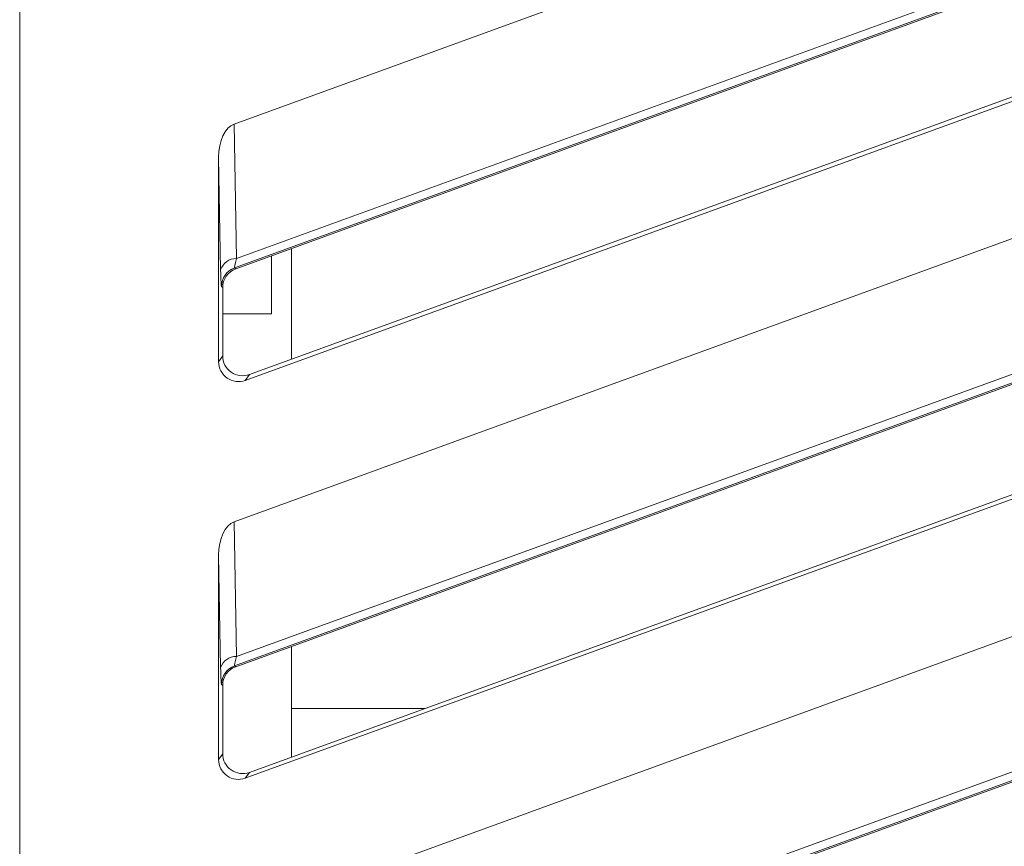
# Model space of a CAD drawing. Header units: millimetres. Extents: x -420 to 420, y -297 to 297.
# Tile 47 of 202: x -60 to -45, y -121 to -109. Entities that reach past the tile are written whole.
import ezdxf

# ---------------------------------------------------------------- set-up
doc = ezdxf.new("R2010")
doc.units = ezdxf.units.MM
doc.header["$MEASUREMENT"] = 0
doc.layers.add('layer 1', color=7, linetype='Continuous')

msp = doc.modelspace()

# ---------------------------------------------------------------- linework, layer by layer
at = {"layer": 'layer 1', "lineweight": 9}
for points in [[(-59.657, -131.7318), (-59.657, -131.7318), (-59.657, -93.1161), (-59.657, -93.1161)], [(-56.424, -110.5376), (-56.424, -110.5376), (-37.602, -103.6869), (-37.602, -103.6869)], [(-56.3978, -112.7222), (-56.3978, -112.7222), (-37.1234, -105.7097), (-37.1234, -105.7097)], [(-37.5972, -105.8595), (-37.5972, -105.8595), (-56.4164, -112.709), (-56.4164, -112.709)], [(-56.387, -112.5684), (-56.387, -112.5684), (-37.639, -105.7447), (-37.639, -105.7447)], [(-56.2544, -114.4043), (-56.2544, -114.4043), (-36.8538, -107.3431), (-36.8538, -107.3431)], [(-36.9184, -107.2979), (-36.9184, -107.2979), (-56.1926, -114.3161), (-56.1926, -114.3161)], [(-56.424, -116.5377), (-56.424, -116.5377), (-37.602, -109.687), (-37.602, -109.687)], [(-56.424, -110.5376), (-56.5602, -110.5872), (-56.657, -110.796), (-56.657, -111.0408)], [(-56.424, -110.5376), (-56.5602, -110.5872), (-56.657, -110.796), (-56.657, -111.0408)], [(-56.424, -110.5376), (-56.5602, -110.5872), (-56.657, -110.796), (-56.657, -111.0408)], [(-56.424, -110.5376), (-56.5602, -110.5872), (-56.657, -110.796), (-56.657, -111.0408)], [(-56.424, -110.5376), (-56.5602, -110.5872), (-56.657, -110.796), (-56.657, -111.0408)], [(-56.424, -110.5376), (-56.5602, -110.5872), (-56.657, -110.796), (-56.657, -111.0408)], [(-56.424, -110.5376), (-56.5602, -110.5872), (-56.657, -110.796), (-56.657, -111.0408)], [(-56.424, -110.5376), (-56.5602, -110.5872), (-56.657, -110.796), (-56.657, -111.0408)], [(-56.424, -110.5376), (-56.5602, -110.5872), (-56.657, -110.796), (-56.657, -111.0408)], [(-56.424, -110.5376), (-56.5602, -110.5872), (-56.657, -110.796), (-56.657, -111.0408)], [(-56.424, -110.5376), (-56.5602, -110.5872), (-56.657, -110.796), (-56.657, -111.0408)], [(-56.424, -110.5376), (-56.5602, -110.5872), (-56.657, -110.796), (-56.657, -111.0408)], [(-56.424, -110.5376), (-56.5602, -110.5872), (-56.657, -110.796), (-56.657, -111.0408)], [(-56.424, -110.5376), (-56.5602, -110.5872), (-56.657, -110.796), (-56.657, -111.0408)], [(-56.424, -110.5376), (-56.5602, -110.5872), (-56.657, -110.796), (-56.657, -111.0408)], [(-56.424, -110.5376), (-56.5602, -110.5872), (-56.657, -110.796), (-56.657, -111.0408)], [(-56.424, -110.5376), (-56.5602, -110.5872), (-56.657, -110.796), (-56.657, -111.0408)], [(-56.424, -110.5376), (-56.5602, -110.5872), (-56.657, -110.796), (-56.657, -111.0408)], [(-56.424, -110.5376), (-56.5602, -110.5872), (-56.657, -110.796), (-56.657, -111.0408)], [(-56.424, -110.5376), (-56.5602, -110.5872), (-56.657, -110.796), (-56.657, -111.0408)], [(-56.424, -110.5376), (-56.5602, -110.5872), (-56.657, -110.796), (-56.657, -111.0408)], [(-56.424, -110.5376), (-56.424, -110.5376), (-56.424, -110.5376), (-56.424, -110.5376)], [(-56.424, -110.5376), (-56.424, -110.5376), (-56.387, -112.5684), (-56.387, -112.5684)], [(-56.657, -111.0408), (-56.657, -111.0408), (-56.657, -111.0408), (-56.657, -111.0408)], [(-56.657, -111.0408), (-56.657, -111.0408), (-56.657, -114.1225), (-56.657, -114.1225)], [(-56.626, -112.7354), (-56.626, -112.7354), (-56.657, -111.0408), (-56.657, -111.0408)], [(-56.3978, -118.7223), (-56.3978, -118.7223), (-37.1234, -111.7098), (-37.1234, -111.7098)], [(-56.387, -118.5685), (-56.387, -118.5685), (-37.639, -111.7448), (-37.639, -111.7448)], [(-37.5972, -111.8596), (-37.5972, -111.8596), (-56.4164, -118.7091), (-56.4164, -118.7091)], [(-55.557, -114.0845), (-55.557, -114.0845), (-55.557, -112.4162), (-55.557, -112.4162)], [(-56.387, -112.5684), (-56.4952, -112.5638), (-56.593, -112.6322), (-56.626, -112.7354)], [(-55.857, -112.5254), (-55.857, -112.5254), (-55.857, -113.4026), (-55.857, -113.4026)], [(-56.4164, -112.709), (-56.535, -112.7522), (-56.6138, -112.8648), (-56.6138, -112.991)], [(-56.387, -112.5684), (-56.4096, -112.656), (-56.4204, -112.708), (-56.4164, -112.709)], [(-56.387, -112.5684), (-56.4096, -112.656), (-56.4204, -112.708), (-56.4164, -112.709)], [(-56.387, -112.5684), (-56.4096, -112.656), (-56.4204, -112.708), (-56.4164, -112.709)], [(-56.387, -112.5684), (-56.4096, -112.656), (-56.4204, -112.708), (-56.4164, -112.7092)], [(-56.387, -112.5684), (-56.4096, -112.656), (-56.4204, -112.708), (-56.4164, -112.7092)], [(-56.387, -112.5684), (-56.4096, -112.656), (-56.4204, -112.708), (-56.4164, -112.7092)], [(-56.387, -112.5684), (-56.4096, -112.656), (-56.4204, -112.708), (-56.4164, -112.7092)], [(-56.387, -112.5684), (-56.4096, -112.656), (-56.4204, -112.708), (-56.4164, -112.7092)], [(-56.387, -112.5684), (-56.4096, -112.656), (-56.4204, -112.708), (-56.4164, -112.7092)], [(-56.387, -112.5684), (-56.4096, -112.656), (-56.4204, -112.708), (-56.4164, -112.7092)], [(-56.387, -112.5684), (-56.4096, -112.656), (-56.4204, -112.708), (-56.4164, -112.7092)], [(-56.387, -112.5684), (-56.4096, -112.656), (-56.4204, -112.708), (-56.4164, -112.7092)], [(-56.387, -112.5684), (-56.4096, -112.656), (-56.4204, -112.708), (-56.4164, -112.7092)], [(-56.387, -112.5684), (-56.4096, -112.656), (-56.4204, -112.708), (-56.4164, -112.7092)], [(-56.387, -112.5684), (-56.4096, -112.656), (-56.4204, -112.708), (-56.4164, -112.7092)], [(-56.387, -112.5684), (-56.4096, -112.656), (-56.4204, -112.708), (-56.4164, -112.7092)], [(-56.387, -112.5684), (-56.4096, -112.656), (-56.4204, -112.708), (-56.4164, -112.7092)], [(-56.387, -112.5684), (-56.4096, -112.656), (-56.4204, -112.708), (-56.4164, -112.7092)], [(-56.387, -112.5684), (-56.4096, -112.656), (-56.4204, -112.708), (-56.4164, -112.7092)], [(-56.387, -112.5684), (-56.4096, -112.656), (-56.4204, -112.708), (-56.4164, -112.7092)], [(-56.387, -112.5684), (-56.4096, -112.656), (-56.4204, -112.708), (-56.4164, -112.7092)], [(-56.4164, -112.709), (-56.4164, -112.709), (-56.4164, -112.7092), (-56.4164, -112.7092)], [(-56.4164, -112.709), (-56.4164, -112.709), (-56.3978, -112.7222), (-56.3978, -112.7222)], [(-56.387, -112.5684), (-56.387, -112.5684), (-56.387, -112.5684), (-56.387, -112.5684)], [(-56.626, -112.7354), (-56.6232, -112.8932), (-56.6186, -112.9876), (-56.6138, -112.991)], [(-56.626, -112.7354), (-56.626, -112.7354), (-56.626, -112.7354), (-56.626, -112.7354)], [(-56.626, -112.7354), (-56.6232, -112.8932), (-56.6186, -112.9876), (-56.6138, -112.991)], [(-56.626, -112.7354), (-56.6232, -112.8932), (-56.6186, -112.9876), (-56.6138, -112.991)], [(-56.626, -112.7354), (-56.6232, -112.8932), (-56.6186, -112.9876), (-56.6138, -112.991)], [(-56.626, -112.7354), (-56.6232, -112.8932), (-56.6186, -112.9876), (-56.6138, -112.991)], [(-56.626, -112.7354), (-56.6232, -112.8932), (-56.6186, -112.9876), (-56.6138, -112.991)], [(-56.626, -112.7354), (-56.6232, -112.8932), (-56.6186, -112.9876), (-56.6138, -112.991)], [(-56.626, -112.7354), (-56.6232, -112.8932), (-56.6186, -112.9876), (-56.6138, -112.991)], [(-56.626, -112.7354), (-56.6232, -112.8932), (-56.6186, -112.9876), (-56.6138, -112.991)], [(-56.626, -112.7354), (-56.6232, -112.8932), (-56.6186, -112.9876), (-56.6138, -112.991)], [(-56.626, -112.7354), (-56.6232, -112.8932), (-56.6186, -112.9876), (-56.6138, -112.991)], [(-56.626, -112.7354), (-56.6232, -112.8932), (-56.6186, -112.9876), (-56.6138, -112.991)], [(-56.626, -112.7354), (-56.6232, -112.8932), (-56.6186, -112.9876), (-56.6138, -112.991)], [(-56.626, -112.7354), (-56.6232, -112.8932), (-56.6186, -112.9876), (-56.6138, -112.991)], [(-56.626, -112.7354), (-56.6232, -112.8932), (-56.6186, -112.9876), (-56.6138, -112.991)], [(-56.626, -112.7354), (-56.6232, -112.8932), (-56.6186, -112.9876), (-56.6138, -112.991)], [(-56.626, -112.7354), (-56.6232, -112.8932), (-56.6186, -112.9876), (-56.6138, -112.991)], [(-56.626, -112.7354), (-56.6232, -112.8932), (-56.6186, -112.9876), (-56.6138, -112.991)], [(-56.626, -112.7354), (-56.6232, -112.8932), (-56.6186, -112.9876), (-56.6138, -112.991)], [(-56.626, -112.7354), (-56.6232, -112.8932), (-56.6186, -112.9876), (-56.6138, -112.991)], [(-56.626, -112.7354), (-56.6232, -112.8932), (-56.6186, -112.9876), (-56.6138, -112.991)], [(-56.3978, -112.7222), (-56.5162, -112.7654), (-56.5952, -112.878), (-56.5952, -113.004)], [(-56.3978, -112.7222), (-56.5162, -112.7654), (-56.5952, -112.878), (-56.5952, -113.004)], [(-56.3978, -112.7222), (-56.5162, -112.7654), (-56.5952, -112.878), (-56.5952, -113.004)], [(-56.3978, -112.7222), (-56.5162, -112.7654), (-56.5952, -112.878), (-56.5952, -113.004)], [(-56.3978, -112.7222), (-56.5162, -112.7654), (-56.5952, -112.878), (-56.5952, -113.004)], [(-56.3978, -112.7222), (-56.5162, -112.7654), (-56.5952, -112.878), (-56.5952, -113.004)], [(-56.3978, -112.7222), (-56.5162, -112.7654), (-56.5952, -112.878), (-56.5952, -113.004)], [(-56.3978, -112.7222), (-56.5162, -112.7654), (-56.5952, -112.878), (-56.5952, -113.004)], [(-56.3978, -112.7222), (-56.5162, -112.7654), (-56.5952, -112.878), (-56.5952, -113.004)], [(-56.3978, -112.7222), (-56.5162, -112.7654), (-56.5952, -112.878), (-56.5952, -113.004)], [(-56.3978, -112.7222), (-56.5162, -112.7654), (-56.5952, -112.878), (-56.5952, -113.004)], [(-56.3978, -112.7222), (-56.5162, -112.7654), (-56.5952, -112.878), (-56.5952, -113.004)], [(-56.3978, -112.7222), (-56.5162, -112.7654), (-56.5952, -112.878), (-56.5952, -113.004)], [(-56.3978, -112.7222), (-56.5162, -112.7654), (-56.5952, -112.878), (-56.5952, -113.004)], [(-56.3978, -112.7222), (-56.5162, -112.7654), (-56.5952, -112.878), (-56.5952, -113.004)], [(-56.3978, -112.7222), (-56.5162, -112.7654), (-56.5952, -112.878), (-56.5952, -113.004)], [(-56.3978, -112.7222), (-56.5162, -112.7654), (-56.5952, -112.878), (-56.5952, -113.004)], [(-56.3978, -112.7222), (-56.5162, -112.7654), (-56.5952, -112.878), (-56.5952, -113.004)], [(-56.3978, -112.7222), (-56.5162, -112.7654), (-56.5952, -112.878), (-56.5952, -113.004)], [(-56.3978, -112.7222), (-56.5162, -112.7654), (-56.5952, -112.878), (-56.5952, -113.004)], [(-56.3978, -112.7222), (-56.5162, -112.7654), (-56.5952, -112.878), (-56.5952, -113.004)], [(-56.3978, -112.7222), (-56.3978, -112.7222), (-56.3978, -112.7222), (-56.3978, -112.7222)], [(-56.6138, -112.991), (-56.6138, -112.991), (-56.6138, -112.991), (-56.6138, -112.991)], [(-56.5952, -113.004), (-56.5952, -113.004), (-56.6138, -112.991), (-56.6138, -112.991)], [(-56.5952, -114.0343), (-56.5952, -114.0343), (-56.5952, -113.004), (-56.5952, -113.004)], [(-56.5952, -113.004), (-56.5952, -113.004), (-56.5952, -113.004), (-56.5952, -113.004)], [(-36.9184, -113.298), (-36.9184, -113.298), (-56.1926, -120.3162), (-56.1926, -120.3162)], [(-55.857, -113.4026), (-55.857, -113.4026), (-56.5952, -113.4026), (-56.5952, -113.4026)], [(-56.2544, -120.4044), (-56.2544, -120.4044), (-36.8538, -113.3432), (-36.8538, -113.3432)], [(-56.657, -114.1225), (-56.657, -114.1225), (-56.5952, -114.0343), (-56.5952, -114.0343)], [(-56.5952, -114.0343), (-56.5952, -114.0343), (-56.5952, -114.0343), (-56.5952, -114.0343)], [(-56.657, -114.1225), (-56.657, -114.1225), (-56.657, -114.1225), (-56.657, -114.1225)], [(-56.4672, -114.2799), (-56.4672, -114.2799), (-56.4672, -114.2801), (-56.4672, -114.2801)], [(-56.1926, -114.3161), (-56.1926, -114.3161), (-56.2544, -114.4043), (-56.2544, -114.4043)], [(-56.1926, -114.3161), (-56.1926, -114.3161), (-56.1926, -114.3161), (-56.1926, -114.3161)], [(-56.529, -114.3683), (-56.529, -114.3683), (-56.529, -114.3683), (-56.529, -114.3683)], [(-56.2544, -114.4043), (-56.2544, -114.4043), (-56.2544, -114.4045), (-56.2544, -114.4045)], [(-56.424, -122.5378), (-56.424, -122.5378), (-37.602, -115.6871), (-37.602, -115.6871)], [(-56.424, -116.5377), (-56.5602, -116.5873), (-56.657, -116.7961), (-56.657, -117.0409)], [(-56.424, -116.5377), (-56.5602, -116.5873), (-56.657, -116.7961), (-56.657, -117.0409)], [(-56.424, -116.5377), (-56.5602, -116.5873), (-56.657, -116.7961), (-56.657, -117.0409)], [(-56.424, -116.5377), (-56.5602, -116.5873), (-56.657, -116.7961), (-56.657, -117.0409)], [(-56.424, -116.5377), (-56.5602, -116.5873), (-56.657, -116.7961), (-56.657, -117.0409)], [(-56.424, -116.5377), (-56.5602, -116.5873), (-56.657, -116.7961), (-56.657, -117.0409)], [(-56.424, -116.5377), (-56.5602, -116.5873), (-56.657, -116.7961), (-56.657, -117.0409)], [(-56.424, -116.5377), (-56.5602, -116.5873), (-56.657, -116.7961), (-56.657, -117.0409)], [(-56.424, -116.5377), (-56.5602, -116.5873), (-56.657, -116.7961), (-56.657, -117.0409)], [(-56.424, -116.5377), (-56.5602, -116.5873), (-56.657, -116.7961), (-56.657, -117.0409)], [(-56.424, -116.5377), (-56.5602, -116.5873), (-56.657, -116.7961), (-56.657, -117.0409)], [(-56.424, -116.5377), (-56.5602, -116.5873), (-56.657, -116.7961), (-56.657, -117.0409)], [(-56.424, -116.5377), (-56.5602, -116.5873), (-56.657, -116.7961), (-56.657, -117.0409)], [(-56.424, -116.5377), (-56.5602, -116.5873), (-56.657, -116.7961), (-56.657, -117.0409)], [(-56.424, -116.5377), (-56.5602, -116.5873), (-56.657, -116.7961), (-56.657, -117.0409)], [(-56.424, -116.5377), (-56.5602, -116.5873), (-56.657, -116.7961), (-56.657, -117.0409)], [(-56.424, -116.5377), (-56.5602, -116.5873), (-56.657, -116.7961), (-56.657, -117.0409)], [(-56.424, -116.5377), (-56.5602, -116.5873), (-56.657, -116.7961), (-56.657, -117.0409)], [(-56.424, -116.5377), (-56.5602, -116.5873), (-56.657, -116.7961), (-56.657, -117.0409)], [(-56.424, -116.5377), (-56.5602, -116.5873), (-56.657, -116.7961), (-56.657, -117.0409)], [(-56.424, -116.5377), (-56.5602, -116.5873), (-56.657, -116.7961), (-56.657, -117.0409)], [(-56.424, -116.5377), (-56.424, -116.5377), (-56.424, -116.5377), (-56.424, -116.5377)], [(-56.424, -116.5377), (-56.424, -116.5377), (-56.387, -118.5685), (-56.387, -118.5685)], [(-56.657, -117.0409), (-56.657, -117.0409), (-56.657, -117.0409), (-56.657, -117.0409)], [(-56.657, -117.0409), (-56.657, -117.0409), (-56.657, -120.1226), (-56.657, -120.1226)], [(-56.626, -118.7355), (-56.626, -118.7355), (-56.657, -117.0409), (-56.657, -117.0409)], [(-56.3978, -124.7225), (-56.3978, -124.7225), (-37.1234, -117.7099), (-37.1234, -117.7099)], [(-56.387, -124.5687), (-56.387, -124.5687), (-37.639, -117.7449), (-37.639, -117.7449)], [(-37.5972, -117.8597), (-37.5972, -117.8597), (-56.4164, -124.7093), (-56.4164, -124.7093)], [(-55.557, -120.0846), (-55.557, -120.0846), (-55.557, -118.4163), (-55.557, -118.4163)], [(-56.387, -118.5685), (-56.4952, -118.5639), (-56.593, -118.6323), (-56.626, -118.7355)], [(-56.387, -118.5685), (-56.4096, -118.6561), (-56.4204, -118.7081), (-56.4164, -118.7091)], [(-56.387, -118.5685), (-56.4096, -118.6561), (-56.4204, -118.7081), (-56.4164, -118.7091)], [(-56.387, -118.5685), (-56.4096, -118.6561), (-56.4204, -118.7081), (-56.4164, -118.7091)], [(-56.387, -118.5685), (-56.4096, -118.6561), (-56.4204, -118.7081), (-56.4164, -118.7093)], [(-56.387, -118.5685), (-56.4096, -118.6561), (-56.4204, -118.7081), (-56.4164, -118.7093)], [(-56.387, -118.5685), (-56.4096, -118.6561), (-56.4204, -118.7081), (-56.4164, -118.7093)], [(-56.387, -118.5685), (-56.4096, -118.6561), (-56.4204, -118.7081), (-56.4164, -118.7093)], [(-56.387, -118.5685), (-56.4096, -118.6561), (-56.4204, -118.7081), (-56.4164, -118.7093)], [(-56.387, -118.5685), (-56.4096, -118.6561), (-56.4204, -118.7081), (-56.4164, -118.7093)], [(-56.387, -118.5685), (-56.4096, -118.6561), (-56.4204, -118.7081), (-56.4164, -118.7093)], [(-56.387, -118.5685), (-56.4096, -118.6561), (-56.4204, -118.7081), (-56.4164, -118.7093)], [(-56.387, -118.5685), (-56.4096, -118.6561), (-56.4204, -118.7081), (-56.4164, -118.7093)], [(-56.387, -118.5685), (-56.4096, -118.6561), (-56.4204, -118.7081), (-56.4164, -118.7093)], [(-56.387, -118.5685), (-56.4096, -118.6561), (-56.4204, -118.7081), (-56.4164, -118.7093)], [(-56.387, -118.5685), (-56.4096, -118.6561), (-56.4204, -118.7081), (-56.4164, -118.7093)], [(-56.387, -118.5685), (-56.4096, -118.6561), (-56.4204, -118.7081), (-56.4164, -118.7093)], [(-56.387, -118.5685), (-56.4096, -118.6561), (-56.4204, -118.7081), (-56.4164, -118.7093)], [(-56.387, -118.5685), (-56.4096, -118.6561), (-56.4204, -118.7081), (-56.4164, -118.7093)], [(-56.387, -118.5685), (-56.4096, -118.6561), (-56.4204, -118.7081), (-56.4164, -118.7093)], [(-56.387, -118.5685), (-56.4096, -118.6561), (-56.4204, -118.7081), (-56.4164, -118.7093)], [(-56.387, -118.5685), (-56.4096, -118.6561), (-56.4204, -118.7081), (-56.4164, -118.7093)], [(-56.387, -118.5685), (-56.387, -118.5685), (-56.387, -118.5685), (-56.387, -118.5685)], [(-56.626, -118.7355), (-56.6232, -118.8933), (-56.6186, -118.9878), (-56.6138, -118.9912)], [(-56.626, -118.7355), (-56.626, -118.7355), (-56.626, -118.7355), (-56.626, -118.7355)], [(-56.626, -118.7355), (-56.6232, -118.8933), (-56.6186, -118.9878), (-56.6138, -118.9912)], [(-56.626, -118.7355), (-56.6232, -118.8933), (-56.6186, -118.9878), (-56.6138, -118.9912)], [(-56.626, -118.7355), (-56.6232, -118.8933), (-56.6186, -118.9878), (-56.6138, -118.9912)], [(-56.626, -118.7355), (-56.6232, -118.8933), (-56.6186, -118.9878), (-56.6138, -118.9912)], [(-56.626, -118.7355), (-56.6232, -118.8933), (-56.6186, -118.9878), (-56.6138, -118.9912)], [(-56.626, -118.7355), (-56.6232, -118.8933), (-56.6186, -118.9878), (-56.6138, -118.9912)], [(-56.626, -118.7355), (-56.6232, -118.8933), (-56.6186, -118.9878), (-56.6138, -118.9912)], [(-56.626, -118.7355), (-56.6232, -118.8933), (-56.6186, -118.9878), (-56.6138, -118.9912)], [(-56.626, -118.7355), (-56.6232, -118.8933), (-56.6186, -118.9878), (-56.6138, -118.9912)], [(-56.626, -118.7355), (-56.6232, -118.8933), (-56.6186, -118.9878), (-56.6138, -118.9912)], [(-56.626, -118.7355), (-56.6232, -118.8933), (-56.6186, -118.9878), (-56.6138, -118.9912)], [(-56.626, -118.7355), (-56.6232, -118.8933), (-56.6186, -118.9878), (-56.6138, -118.9912)], [(-56.626, -118.7355), (-56.6232, -118.8933), (-56.6186, -118.9878), (-56.6138, -118.9912)], [(-56.626, -118.7355), (-56.6232, -118.8933), (-56.6186, -118.9878), (-56.6138, -118.9912)], [(-56.626, -118.7355), (-56.6232, -118.8933), (-56.6186, -118.9878), (-56.6138, -118.9912)], [(-56.626, -118.7355), (-56.6232, -118.8933), (-56.6186, -118.9878), (-56.6138, -118.9912)], [(-56.626, -118.7355), (-56.6232, -118.8933), (-56.6186, -118.9878), (-56.6138, -118.9912)], [(-56.626, -118.7355), (-56.6232, -118.8933), (-56.6186, -118.9878), (-56.6138, -118.9912)], [(-56.626, -118.7355), (-56.6232, -118.8933), (-56.6186, -118.9878), (-56.6138, -118.9912)], [(-56.626, -118.7355), (-56.6232, -118.8933), (-56.6186, -118.9878), (-56.6138, -118.9912)], [(-56.4164, -118.7091), (-56.535, -118.7523), (-56.6138, -118.8649), (-56.6138, -118.9912)], [(-56.3978, -118.7223), (-56.5162, -118.7655), (-56.5952, -118.8781), (-56.5952, -119.0042)], [(-56.3978, -118.7223), (-56.5162, -118.7655), (-56.5952, -118.8781), (-56.5952, -119.0042)], [(-56.3978, -118.7223), (-56.5162, -118.7655), (-56.5952, -118.8781), (-56.5952, -119.0042)], [(-56.3978, -118.7223), (-56.5162, -118.7655), (-56.5952, -118.8781), (-56.5952, -119.0042)], [(-56.3978, -118.7223), (-56.5162, -118.7655), (-56.5952, -118.8781), (-56.5952, -119.0042)], [(-56.3978, -118.7223), (-56.5162, -118.7655), (-56.5952, -118.8781), (-56.5952, -119.0042)], [(-56.3978, -118.7223), (-56.5162, -118.7655), (-56.5952, -118.8781), (-56.5952, -119.0042)], [(-56.3978, -118.7223), (-56.5162, -118.7655), (-56.5952, -118.8781), (-56.5952, -119.0042)], [(-56.3978, -118.7223), (-56.5162, -118.7655), (-56.5952, -118.8781), (-56.5952, -119.0042)], [(-56.3978, -118.7223), (-56.5162, -118.7655), (-56.5952, -118.8781), (-56.5952, -119.0042)], [(-56.3978, -118.7223), (-56.5162, -118.7655), (-56.5952, -118.8781), (-56.5952, -119.0042)], [(-56.3978, -118.7223), (-56.5162, -118.7655), (-56.5952, -118.8781), (-56.5952, -119.0042)], [(-56.3978, -118.7223), (-56.5162, -118.7655), (-56.5952, -118.8781), (-56.5952, -119.0042)], [(-56.3978, -118.7223), (-56.5162, -118.7655), (-56.5952, -118.8781), (-56.5952, -119.0042)], [(-56.3978, -118.7223), (-56.5162, -118.7655), (-56.5952, -118.8781), (-56.5952, -119.0042)], [(-56.3978, -118.7223), (-56.5162, -118.7655), (-56.5952, -118.8781), (-56.5952, -119.0042)], [(-56.3978, -118.7223), (-56.5162, -118.7655), (-56.5952, -118.8781), (-56.5952, -119.0042)], [(-56.3978, -118.7223), (-56.5162, -118.7655), (-56.5952, -118.8781), (-56.5952, -119.0042)], [(-56.3978, -118.7223), (-56.5162, -118.7655), (-56.5952, -118.8781), (-56.5952, -119.0042)], [(-56.3978, -118.7223), (-56.5162, -118.7655), (-56.5952, -118.8781), (-56.5952, -119.0042)], [(-56.3978, -118.7223), (-56.5162, -118.7655), (-56.5952, -118.8781), (-56.5952, -119.0042)], [(-56.4164, -118.7091), (-56.4164, -118.7091), (-56.4164, -118.7093), (-56.4164, -118.7093)], [(-56.4164, -118.7091), (-56.4164, -118.7091), (-56.3978, -118.7223), (-56.3978, -118.7223)], [(-56.3978, -118.7223), (-56.3978, -118.7223), (-56.3978, -118.7223), (-56.3978, -118.7223)], [(-56.6138, -118.9912), (-56.6138, -118.9912), (-56.6138, -118.9912), (-56.6138, -118.9912)], [(-56.5952, -119.0042), (-56.5952, -119.0042), (-56.6138, -118.9912), (-56.6138, -118.9912)], [(-56.5952, -120.0344), (-56.5952, -120.0344), (-56.5952, -119.0042), (-56.5952, -119.0042)], [(-56.5952, -119.0042), (-56.5952, -119.0042), (-56.5952, -119.0042), (-56.5952, -119.0042)], [(-56.2544, -126.4045), (-56.2544, -126.4045), (-36.8538, -119.3434), (-36.8538, -119.3434)], [(-36.9184, -119.2982), (-36.9184, -119.2982), (-56.1926, -126.3163), (-56.1926, -126.3163)], [(-53.5467, -119.3528), (-53.5467, -119.3528), (-55.557, -119.3528), (-55.557, -119.3528)], [(-56.657, -120.1226), (-56.657, -120.1226), (-56.5952, -120.0344), (-56.5952, -120.0344)], [(-56.657, -120.1226), (-56.657, -120.1226), (-56.657, -120.1226), (-56.657, -120.1226)], [(-56.5952, -120.0344), (-56.5952, -120.0344), (-56.5952, -120.0344), (-56.5952, -120.0344)], [(-56.4672, -120.28), (-56.4672, -120.28), (-56.4672, -120.2802), (-56.4672, -120.2802)], [(-56.529, -120.3684), (-56.529, -120.3684), (-56.529, -120.3684), (-56.529, -120.3684)], [(-56.1926, -120.3162), (-56.1926, -120.3162), (-56.2544, -120.4044), (-56.2544, -120.4044)], [(-56.2544, -120.4044), (-56.2544, -120.4044), (-56.2544, -120.4046), (-56.2544, -120.4046)], [(-56.1926, -120.3162), (-56.1926, -120.3162), (-56.1926, -120.3162), (-56.1926, -120.3162)]]:
    msp.add_open_spline(points, degree=3, dxfattribs=at)
for points in [[(-56.5952, -114.0343), (-56.5952, -114.1321), (-56.5474, -114.2239), (-56.4672, -114.2799), (-56.4672, -114.2799), (-56.387, -114.3361), (-56.2846, -114.3495), (-56.1926, -114.3161)], [(-56.5952, -114.0343), (-56.5952, -114.1321), (-56.5474, -114.2239), (-56.4672, -114.2799), (-56.4672, -114.2799), (-56.387, -114.3361), (-56.2846, -114.3495), (-56.1926, -114.3161)], [(-56.5952, -114.0343), (-56.5952, -114.1321), (-56.5474, -114.2239), (-56.4672, -114.2799), (-56.4672, -114.2799), (-56.387, -114.3361), (-56.2846, -114.3495), (-56.1926, -114.3161)], [(-56.5952, -114.0343), (-56.5952, -114.1321), (-56.5474, -114.2239), (-56.4672, -114.2799), (-56.4672, -114.2799), (-56.387, -114.3361), (-56.2846, -114.3495), (-56.1926, -114.3161)], [(-56.5952, -114.0343), (-56.5952, -114.1321), (-56.5474, -114.2239), (-56.4672, -114.2799), (-56.4672, -114.2799), (-56.387, -114.3361), (-56.2846, -114.3495), (-56.1926, -114.3161)], [(-56.5952, -114.0343), (-56.5952, -114.1321), (-56.5474, -114.2239), (-56.4672, -114.2799), (-56.4672, -114.2799), (-56.387, -114.3361), (-56.2846, -114.3495), (-56.1926, -114.3161)], [(-56.5952, -114.0343), (-56.5952, -114.1321), (-56.5474, -114.2239), (-56.4672, -114.2799), (-56.4672, -114.2799), (-56.387, -114.3361), (-56.2846, -114.3495), (-56.1926, -114.3161)], [(-56.5952, -114.0343), (-56.5952, -114.1321), (-56.5474, -114.2239), (-56.4672, -114.2799), (-56.4672, -114.2799), (-56.387, -114.3361), (-56.2846, -114.3495), (-56.1926, -114.3161)], [(-56.5952, -114.0343), (-56.5952, -114.1321), (-56.5474, -114.2239), (-56.4672, -114.2799), (-56.4672, -114.2799), (-56.387, -114.3361), (-56.2846, -114.3495), (-56.1926, -114.3161)], [(-56.5952, -114.0343), (-56.5952, -114.1321), (-56.5474, -114.2239), (-56.4672, -114.2799), (-56.4672, -114.2799), (-56.387, -114.3361), (-56.2846, -114.3495), (-56.1926, -114.3161)], [(-56.5952, -114.0343), (-56.5952, -114.1321), (-56.5474, -114.2239), (-56.4672, -114.2799), (-56.4672, -114.2799), (-56.387, -114.3361), (-56.2846, -114.3495), (-56.1926, -114.3161)], [(-56.5952, -114.0343), (-56.5952, -114.1323), (-56.5474, -114.2239), (-56.4672, -114.2799), (-56.4672, -114.2799), (-56.387, -114.3361), (-56.2846, -114.3495), (-56.1926, -114.3161)], [(-56.5952, -114.0343), (-56.5952, -114.1323), (-56.5474, -114.2239), (-56.4672, -114.2799), (-56.4672, -114.2799), (-56.387, -114.3361), (-56.2846, -114.3495), (-56.1926, -114.3161)], [(-56.5952, -114.0343), (-56.5952, -114.1323), (-56.5474, -114.2239), (-56.4672, -114.2799), (-56.4672, -114.2799), (-56.387, -114.3361), (-56.2846, -114.3495), (-56.1926, -114.3161)], [(-56.5952, -114.0343), (-56.5952, -114.1323), (-56.5474, -114.2239), (-56.4672, -114.2799), (-56.4672, -114.2799), (-56.387, -114.3361), (-56.2846, -114.3495), (-56.1926, -114.3161)], [(-56.5952, -114.0343), (-56.5952, -114.1323), (-56.5474, -114.2239), (-56.4672, -114.2801), (-56.4672, -114.2801), (-56.387, -114.3361), (-56.2846, -114.3495), (-56.1926, -114.3161)], [(-56.5952, -114.0343), (-56.5952, -114.1323), (-56.5474, -114.2239), (-56.4672, -114.2801), (-56.4672, -114.2801), (-56.387, -114.3361), (-56.2846, -114.3495), (-56.1926, -114.3161)], [(-56.5952, -114.0343), (-56.5952, -114.1323), (-56.5474, -114.2239), (-56.4672, -114.2801), (-56.4672, -114.2801), (-56.387, -114.3361), (-56.2846, -114.3495), (-56.1926, -114.3161)], [(-56.5952, -114.0343), (-56.5952, -114.1323), (-56.5474, -114.2239), (-56.4672, -114.2801), (-56.4672, -114.2801), (-56.387, -114.3361), (-56.2846, -114.3495), (-56.1926, -114.3161)], [(-56.5952, -114.0343), (-56.5952, -114.1323), (-56.5474, -114.2239), (-56.4672, -114.2801), (-56.4672, -114.2801), (-56.387, -114.3361), (-56.2846, -114.3495), (-56.1926, -114.3161)], [(-56.5952, -114.0343), (-56.5952, -114.1323), (-56.5474, -114.2239), (-56.4672, -114.2801), (-56.4672, -114.2801), (-56.387, -114.3361), (-56.2846, -114.3495), (-56.1926, -114.3161)], [(-56.657, -114.1225), (-56.657, -114.2205), (-56.6092, -114.3121), (-56.529, -114.3683), (-56.529, -114.3683), (-56.449, -114.4243), (-56.3464, -114.4379), (-56.2544, -114.4043)], [(-56.657, -114.1225), (-56.657, -114.2205), (-56.6092, -114.3121), (-56.529, -114.3683), (-56.529, -114.3683), (-56.449, -114.4243), (-56.3464, -114.4379), (-56.2544, -114.4043)], [(-56.657, -114.1225), (-56.657, -114.2205), (-56.6092, -114.3121), (-56.529, -114.3683), (-56.529, -114.3683), (-56.449, -114.4243), (-56.3464, -114.4379), (-56.2544, -114.4043)], [(-56.657, -114.1225), (-56.657, -114.2205), (-56.6092, -114.3121), (-56.529, -114.3683), (-56.529, -114.3683), (-56.449, -114.4243), (-56.3464, -114.4379), (-56.2544, -114.4043)], [(-56.657, -114.1225), (-56.657, -114.2205), (-56.6092, -114.3121), (-56.529, -114.3683), (-56.529, -114.3683), (-56.449, -114.4243), (-56.3464, -114.4379), (-56.2544, -114.4043)], [(-56.657, -114.1225), (-56.657, -114.2205), (-56.6092, -114.3121), (-56.529, -114.3683), (-56.529, -114.3683), (-56.449, -114.4243), (-56.3464, -114.4379), (-56.2544, -114.4043)], [(-56.657, -114.1225), (-56.657, -114.2205), (-56.6092, -114.3121), (-56.529, -114.3683), (-56.529, -114.3683), (-56.449, -114.4243), (-56.3464, -114.4379), (-56.2544, -114.4043)], [(-56.657, -114.1225), (-56.657, -114.2205), (-56.6092, -114.3121), (-56.529, -114.3683), (-56.529, -114.3683), (-56.449, -114.4243), (-56.3464, -114.4379), (-56.2544, -114.4043)], [(-56.657, -114.1225), (-56.657, -114.2205), (-56.6092, -114.3121), (-56.529, -114.3683), (-56.529, -114.3683), (-56.449, -114.4243), (-56.3464, -114.4379), (-56.2544, -114.4043)], [(-56.657, -114.1225), (-56.657, -114.2205), (-56.6092, -114.3121), (-56.529, -114.3683), (-56.529, -114.3683), (-56.449, -114.4243), (-56.3464, -114.4379), (-56.2544, -114.4043)], [(-56.657, -114.1225), (-56.657, -114.2205), (-56.6092, -114.3121), (-56.529, -114.3683), (-56.529, -114.3683), (-56.449, -114.4243), (-56.3464, -114.4379), (-56.2544, -114.4043)], [(-56.657, -114.1225), (-56.657, -114.2205), (-56.6092, -114.3121), (-56.529, -114.3683), (-56.529, -114.3683), (-56.449, -114.4243), (-56.3464, -114.4379), (-56.2544, -114.4043)], [(-56.657, -114.1225), (-56.657, -114.2205), (-56.6092, -114.3121), (-56.529, -114.3683), (-56.529, -114.3683), (-56.449, -114.4243), (-56.3464, -114.4379), (-56.2544, -114.4043)], [(-56.657, -114.1225), (-56.657, -114.2205), (-56.6092, -114.3121), (-56.529, -114.3683), (-56.529, -114.3683), (-56.449, -114.4243), (-56.3464, -114.4379), (-56.2544, -114.4043)], [(-56.657, -114.1225), (-56.657, -114.2205), (-56.6092, -114.3121), (-56.529, -114.3683), (-56.529, -114.3683), (-56.449, -114.4243), (-56.3464, -114.4379), (-56.2544, -114.4043)], [(-56.657, -114.1225), (-56.657, -114.2205), (-56.6092, -114.3121), (-56.529, -114.3683), (-56.529, -114.3683), (-56.449, -114.4243), (-56.3464, -114.4379), (-56.2544, -114.4043)], [(-56.657, -114.1225), (-56.657, -114.2205), (-56.6092, -114.3121), (-56.529, -114.3683), (-56.529, -114.3683), (-56.449, -114.4245), (-56.3464, -114.4379), (-56.2544, -114.4043)], [(-56.657, -114.1225), (-56.657, -114.2205), (-56.6092, -114.3121), (-56.529, -114.3683), (-56.529, -114.3683), (-56.449, -114.4245), (-56.3464, -114.4379), (-56.2544, -114.4043)], [(-56.657, -114.1225), (-56.657, -114.2205), (-56.6092, -114.3121), (-56.529, -114.3683), (-56.529, -114.3683), (-56.449, -114.4245), (-56.3464, -114.4379), (-56.2544, -114.4045)], [(-56.657, -114.1225), (-56.657, -114.2205), (-56.6092, -114.3121), (-56.529, -114.3683), (-56.529, -114.3683), (-56.449, -114.4245), (-56.3464, -114.4379), (-56.2544, -114.4045)], [(-56.657, -114.1225), (-56.657, -114.2205), (-56.6092, -114.3121), (-56.529, -114.3683), (-56.529, -114.3683), (-56.449, -114.4245), (-56.3464, -114.4379), (-56.2544, -114.4045)], [(-56.657, -120.1226), (-56.657, -120.2206), (-56.6092, -120.3122), (-56.529, -120.3684), (-56.529, -120.3684), (-56.449, -120.4244), (-56.3464, -120.438), (-56.2544, -120.4044)], [(-56.657, -120.1226), (-56.657, -120.2206), (-56.6092, -120.3122), (-56.529, -120.3684), (-56.529, -120.3684), (-56.449, -120.4244), (-56.3464, -120.438), (-56.2544, -120.4044)], [(-56.657, -120.1226), (-56.657, -120.2206), (-56.6092, -120.3122), (-56.529, -120.3684), (-56.529, -120.3684), (-56.449, -120.4244), (-56.3464, -120.438), (-56.2544, -120.4044)], [(-56.657, -120.1226), (-56.657, -120.2206), (-56.6092, -120.3122), (-56.529, -120.3684), (-56.529, -120.3684), (-56.449, -120.4244), (-56.3464, -120.438), (-56.2544, -120.4044)], [(-56.657, -120.1226), (-56.657, -120.2206), (-56.6092, -120.3122), (-56.529, -120.3684), (-56.529, -120.3684), (-56.449, -120.4244), (-56.3464, -120.438), (-56.2544, -120.4044)], [(-56.657, -120.1226), (-56.657, -120.2206), (-56.6092, -120.3122), (-56.529, -120.3684), (-56.529, -120.3684), (-56.449, -120.4244), (-56.3464, -120.438), (-56.2544, -120.4044)], [(-56.657, -120.1226), (-56.657, -120.2206), (-56.6092, -120.3122), (-56.529, -120.3684), (-56.529, -120.3684), (-56.449, -120.4244), (-56.3464, -120.438), (-56.2544, -120.4044)], [(-56.657, -120.1226), (-56.657, -120.2206), (-56.6092, -120.3122), (-56.529, -120.3684), (-56.529, -120.3684), (-56.449, -120.4244), (-56.3464, -120.438), (-56.2544, -120.4044)], [(-56.657, -120.1226), (-56.657, -120.2206), (-56.6092, -120.3122), (-56.529, -120.3684), (-56.529, -120.3684), (-56.449, -120.4244), (-56.3464, -120.438), (-56.2544, -120.4044)], [(-56.657, -120.1226), (-56.657, -120.2206), (-56.6092, -120.3122), (-56.529, -120.3684), (-56.529, -120.3684), (-56.449, -120.4244), (-56.3464, -120.438), (-56.2544, -120.4044)], [(-56.657, -120.1226), (-56.657, -120.2206), (-56.6092, -120.3122), (-56.529, -120.3684), (-56.529, -120.3684), (-56.449, -120.4244), (-56.3464, -120.438), (-56.2544, -120.4044)], [(-56.657, -120.1226), (-56.657, -120.2206), (-56.6092, -120.3122), (-56.529, -120.3684), (-56.529, -120.3684), (-56.449, -120.4244), (-56.3464, -120.438), (-56.2544, -120.4044)], [(-56.657, -120.1226), (-56.657, -120.2206), (-56.6092, -120.3122), (-56.529, -120.3684), (-56.529, -120.3684), (-56.449, -120.4244), (-56.3464, -120.438), (-56.2544, -120.4044)], [(-56.657, -120.1226), (-56.657, -120.2206), (-56.6092, -120.3122), (-56.529, -120.3684), (-56.529, -120.3684), (-56.449, -120.4244), (-56.3464, -120.438), (-56.2544, -120.4044)], [(-56.657, -120.1226), (-56.657, -120.2206), (-56.6092, -120.3122), (-56.529, -120.3684), (-56.529, -120.3684), (-56.449, -120.4244), (-56.3464, -120.438), (-56.2544, -120.4044)], [(-56.657, -120.1226), (-56.657, -120.2206), (-56.6092, -120.3122), (-56.529, -120.3684), (-56.529, -120.3684), (-56.449, -120.4244), (-56.3464, -120.438), (-56.2544, -120.4044)], [(-56.657, -120.1226), (-56.657, -120.2206), (-56.6092, -120.3122), (-56.529, -120.3684), (-56.529, -120.3684), (-56.449, -120.4246), (-56.3464, -120.438), (-56.2544, -120.4044)], [(-56.657, -120.1226), (-56.657, -120.2206), (-56.6092, -120.3122), (-56.529, -120.3684), (-56.529, -120.3684), (-56.449, -120.4246), (-56.3464, -120.438), (-56.2544, -120.4044)], [(-56.657, -120.1226), (-56.657, -120.2206), (-56.6092, -120.3122), (-56.529, -120.3684), (-56.529, -120.3684), (-56.449, -120.4246), (-56.3464, -120.438), (-56.2544, -120.4046)], [(-56.657, -120.1226), (-56.657, -120.2206), (-56.6092, -120.3122), (-56.529, -120.3684), (-56.529, -120.3684), (-56.449, -120.4246), (-56.3464, -120.438), (-56.2544, -120.4046)], [(-56.657, -120.1226), (-56.657, -120.2206), (-56.6092, -120.3122), (-56.529, -120.3684), (-56.529, -120.3684), (-56.449, -120.4246), (-56.3464, -120.438), (-56.2544, -120.4046)], [(-56.5952, -120.0344), (-56.5952, -120.1322), (-56.5474, -120.224), (-56.4672, -120.28), (-56.4672, -120.28), (-56.387, -120.3362), (-56.2846, -120.3496), (-56.1926, -120.3162)], [(-56.5952, -120.0344), (-56.5952, -120.1322), (-56.5474, -120.224), (-56.4672, -120.28), (-56.4672, -120.28), (-56.387, -120.3362), (-56.2846, -120.3496), (-56.1926, -120.3162)], [(-56.5952, -120.0344), (-56.5952, -120.1322), (-56.5474, -120.224), (-56.4672, -120.28), (-56.4672, -120.28), (-56.387, -120.3362), (-56.2846, -120.3496), (-56.1926, -120.3162)], [(-56.5952, -120.0344), (-56.5952, -120.1322), (-56.5474, -120.224), (-56.4672, -120.28), (-56.4672, -120.28), (-56.387, -120.3362), (-56.2846, -120.3496), (-56.1926, -120.3162)], [(-56.5952, -120.0344), (-56.5952, -120.1322), (-56.5474, -120.224), (-56.4672, -120.28), (-56.4672, -120.28), (-56.387, -120.3362), (-56.2846, -120.3496), (-56.1926, -120.3162)], [(-56.5952, -120.0344), (-56.5952, -120.1322), (-56.5474, -120.224), (-56.4672, -120.28), (-56.4672, -120.28), (-56.387, -120.3362), (-56.2846, -120.3496), (-56.1926, -120.3162)], [(-56.5952, -120.0344), (-56.5952, -120.1322), (-56.5474, -120.224), (-56.4672, -120.28), (-56.4672, -120.28), (-56.387, -120.3362), (-56.2846, -120.3496), (-56.1926, -120.3162)], [(-56.5952, -120.0344), (-56.5952, -120.1322), (-56.5474, -120.224), (-56.4672, -120.28), (-56.4672, -120.28), (-56.387, -120.3362), (-56.2846, -120.3496), (-56.1926, -120.3162)], [(-56.5952, -120.0344), (-56.5952, -120.1322), (-56.5474, -120.224), (-56.4672, -120.28), (-56.4672, -120.28), (-56.387, -120.3362), (-56.2846, -120.3496), (-56.1926, -120.3162)], [(-56.5952, -120.0344), (-56.5952, -120.1322), (-56.5474, -120.224), (-56.4672, -120.28), (-56.4672, -120.28), (-56.387, -120.3362), (-56.2846, -120.3496), (-56.1926, -120.3162)], [(-56.5952, -120.0344), (-56.5952, -120.1322), (-56.5474, -120.224), (-56.4672, -120.28), (-56.4672, -120.28), (-56.387, -120.3362), (-56.2846, -120.3496), (-56.1926, -120.3162)], [(-56.5952, -120.0344), (-56.5952, -120.1324), (-56.5474, -120.224), (-56.4672, -120.28), (-56.4672, -120.28), (-56.387, -120.3362), (-56.2846, -120.3496), (-56.1926, -120.3162)], [(-56.5952, -120.0344), (-56.5952, -120.1324), (-56.5474, -120.224), (-56.4672, -120.28), (-56.4672, -120.28), (-56.387, -120.3362), (-56.2846, -120.3496), (-56.1926, -120.3162)], [(-56.5952, -120.0344), (-56.5952, -120.1324), (-56.5474, -120.224), (-56.4672, -120.28), (-56.4672, -120.28), (-56.387, -120.3362), (-56.2846, -120.3496), (-56.1926, -120.3162)], [(-56.5952, -120.0344), (-56.5952, -120.1324), (-56.5474, -120.224), (-56.4672, -120.28), (-56.4672, -120.28), (-56.387, -120.3362), (-56.2846, -120.3496), (-56.1926, -120.3162)], [(-56.5952, -120.0344), (-56.5952, -120.1324), (-56.5474, -120.224), (-56.4672, -120.2802), (-56.4672, -120.2802), (-56.387, -120.3362), (-56.2846, -120.3496), (-56.1926, -120.3162)], [(-56.5952, -120.0344), (-56.5952, -120.1324), (-56.5474, -120.224), (-56.4672, -120.2802), (-56.4672, -120.2802), (-56.387, -120.3362), (-56.2846, -120.3496), (-56.1926, -120.3162)], [(-56.5952, -120.0344), (-56.5952, -120.1324), (-56.5474, -120.224), (-56.4672, -120.2802), (-56.4672, -120.2802), (-56.387, -120.3362), (-56.2846, -120.3496), (-56.1926, -120.3162)], [(-56.5952, -120.0344), (-56.5952, -120.1324), (-56.5474, -120.224), (-56.4672, -120.2802), (-56.4672, -120.2802), (-56.387, -120.3362), (-56.2846, -120.3496), (-56.1926, -120.3162)], [(-56.5952, -120.0344), (-56.5952, -120.1324), (-56.5474, -120.224), (-56.4672, -120.2802), (-56.4672, -120.2802), (-56.387, -120.3362), (-56.2846, -120.3496), (-56.1926, -120.3162)], [(-56.5952, -120.0344), (-56.5952, -120.1324), (-56.5474, -120.224), (-56.4672, -120.2802), (-56.4672, -120.2802), (-56.387, -120.3362), (-56.2846, -120.3496), (-56.1926, -120.3162)]]:
    msp.add_open_spline(points, degree=3, knots=[0, 0, 0, 0, 0.3333333, 0.3333333, 0.3333333, 0.3333333, 1, 1, 1, 1], dxfattribs=at)

doc.saveas('drawing.dxf')
